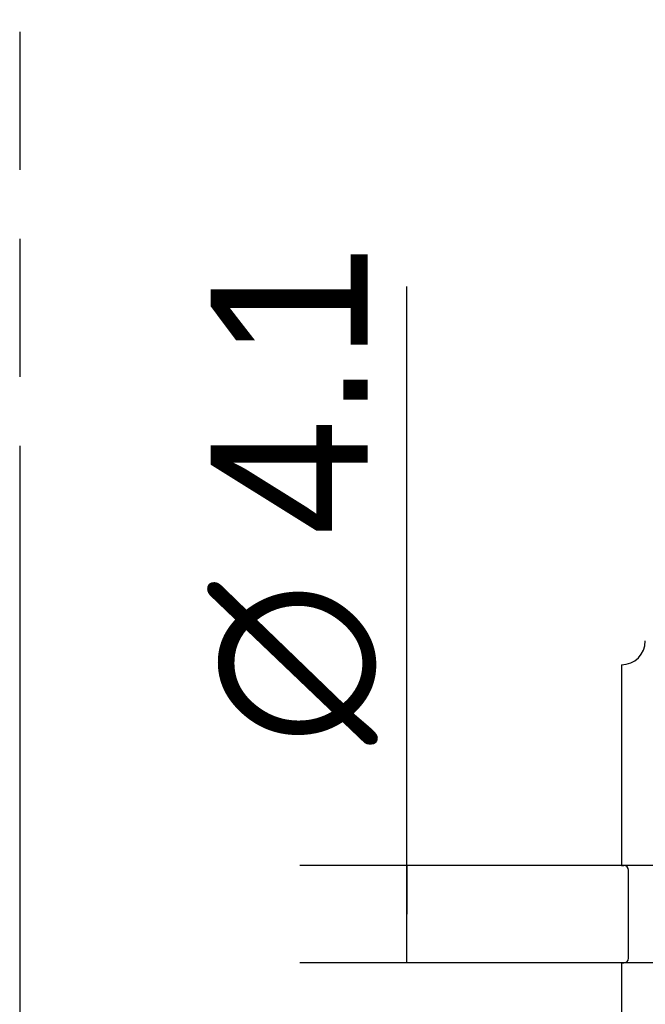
# Model space of a CAD drawing. Header units: millimetres. Extents: x 0 to 210, y 0 to 297.
# Tile 5 of 47: x 50 to 59, y 144 to 158. Entities that reach past the tile are written whole.
import ezdxf

# ---------------------------------------------------------------- set-up
doc = ezdxf.new("R2010")
doc.units = ezdxf.units.MM
doc.header["$LTSCALE"] = 19.36
doc.linetypes.add('PHANTOM', pattern=[0.8, 0.45, -0.05, 0.1, -0.05, 0.1, -0.05])
doc.layers.get('0').update_dxf_attribs({"linetype": 'CONTINUOUS'})
doc.layers.add('DEFAULT_3', color=7, linetype='PHANTOM')
doc.layers.add('Z_DIM_2D', color=7, linetype='CONTINUOUS')
doc.styles.add('TEXTSTYLE_3', font='tridonic-metric-print-light.otf')
doc.styles.add('TEXTSTYLE_4', font='gdt', dxfattribs={"width": 0.7})
doc.dimstyles.new('DIMSTYLE_1', dxfattribs={"dimtxt": 2.2, "dimasz": 3.5, "dimexe": 1.5, "dimexo": 0, "dimgap": 0.55, "dimtad": 1, "dimdec": 4, "dimlfac": 3, "dimdsep": 46, "dimtxsty": 'TEXTSTYLE_3', "dimblk": '_FILLED', "dimblk1": '_FILLED', "dimblk2": '_FILLED', "dimcen": 0.09, "dimclrt": 5, "dimadec": 4, "dimazin": 2, "dimtp": 0.1, "dimtm": 0.1, "dimtfac": 1, "dimtdec": 4, "dimtofl": 0, "dimtmove": 0, "dimatfit": 3, "dimldrblk": '_FILLED', "dimfxl": 0, "dimtolj": 1, "dimarcsym": 0})

# ---------------------------------------------------------------- blocks, each defined once
blk = doc.blocks.new('*D2')
at = {"layer": 'Z_DIM_2D', "color": 2, "linetype": 'Continuous', "transparency": 16777216}
for p, q in [((55.556, 145.132), (55.556, 153.936)), ((60.567, 145.815), (54.056, 145.815)), ((55.556, 145.815), (55.556, 145.132)), ((55.556, 144.448), (55.556, 145.132)), ((60.567, 144.448), (54.056, 144.448))]:
    blk.add_line(p, q, dxfattribs=at)
at = {"layer": 'Z_DIM_2D', "color": 5, "linetype": 'Continuous', "transparency": 16777216}
for s, style, p in [('4.1', 'TEXTSTYLE_3', (55.006, 150.444)), ('n', 'TEXTSTYLE_4', (55.006, 147.511))]:
    blk.add_text(s, height=2.2, rotation=90, dxfattribs=dict(at, style=style)).set_placement(p)
blk = doc.blocks.new('_FILLED')
at = {"color": 0, "linetype": 'ByBlock'}
blk.add_solid([(0, 0), (-1, 0.125), (-1, -0.125)], dxfattribs=at)
blk = doc.blocks.new('_NONE')

msp = doc.modelspace()

# ---------------------------------------------------------------- linework, layer by layer
at = {"color": 7, "linetype": 'Continuous'}
for p, q in [((58.566695, 148.631526), (58.566695, 145.814859)), ((58.566695, 145.814859), (58.600028, 145.814859)), ((58.666695, 144.514859), (58.666695, 145.748192)), ((58.566695, 144.448192), (58.566695, 141.631526)), ((58.566695, 144.448192), (58.600028, 144.448192))]:
    msp.add_line(p, q, dxfattribs=at)
for centre, radius, start, end in [((58.566695, 148.964859), 0.333333, 270, 360), ((58.600028, 145.748192), 0.066667, 0, 90), ((58.600028, 144.514859), 0.066667, 270, 360)]:
    msp.add_arc(centre, radius, start, end, dxfattribs=at)
at = {"layer": 'DEFAULT_3', "color": 7, "linetype": 'PHANTOM'}
msp.add_line((50.128636, 182.68), (50.128636, 132.68), dxfattribs=at)

# ---------------------------------------------------------------- dimensions: what is measured, and where the dimension line sits
at = {"layer": 'Z_DIM_2D', "color": 2, "linetype": 'Continuous'}
dim = msp.add_linear_dim(base=(55.556315, 144.448192), p1=(60.566695, 145.814859), p2=(60.566695, 144.448192), angle=270, text='%%c<>', dimstyle='DIMSTYLE_1', override={"dimblk1": 'NONE', "dimblk2": 'NONE', "dimsah": 1}, dxfattribs=at)
dim.commit()
dim.dimension.update_dxf_attribs({"geometry": '*D2', "text_midpoint": (55.556315, 150.723182), "dimtype": 160})

doc.saveas('drawing.dxf')
